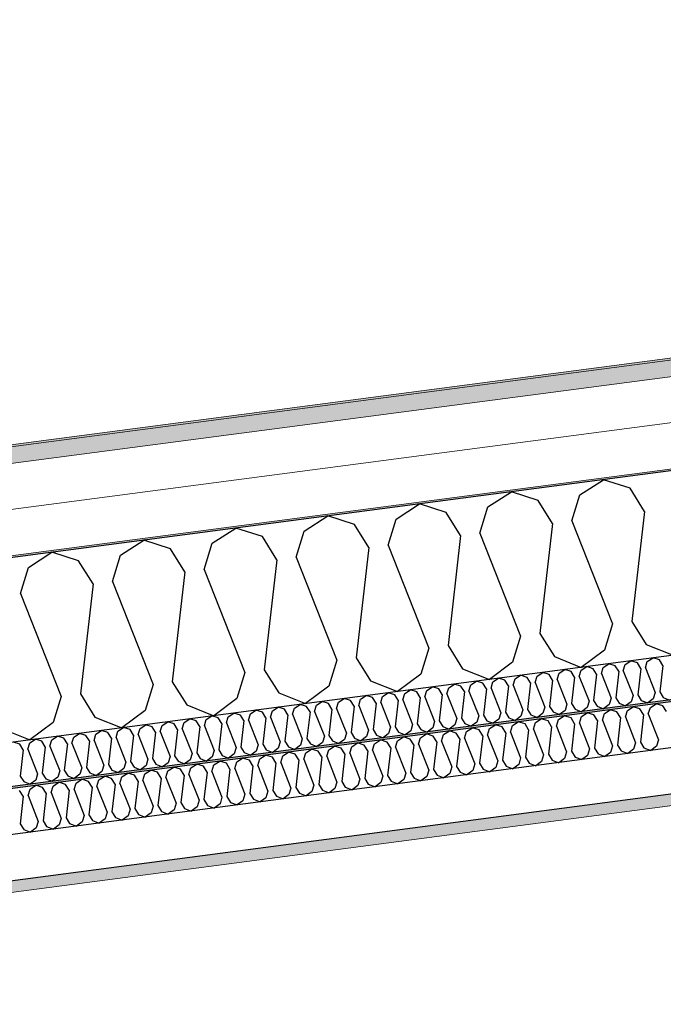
# Model space of a CAD drawing. Header units: millimetres. Extents: x -82116 to -57126, y -2070 to 13065.
# Tile 23 of 74: x -74649 to -73947, y 7403 to 8478. Entities that reach past the tile are written whole.
import ezdxf

# ---------------------------------------------------------------- set-up
doc = ezdxf.new("R2010")
doc.units = ezdxf.units.MM
doc.header["$LTSCALE"] = 0.5
doc.header["$MEASUREMENT"] = 0
doc.linetypes.add('PLINE', pattern=[0])
doc.layers.add('236- Innvendig kledning og overflate(Nye konstruksjoner)', color=7, linetype='Continuous', lineweight=0)
doc.layers.add('262- Taktekking(Nye konstruksjoner)', color=7, linetype='Continuous', lineweight=0)
for name, color, linetype in [('256- Faste himlinger og overflatebehandling (Skravur)(Nye konstruksjoner)', 7, 'Continuous'), ('256- Faste himlinger og overflatebehandling(Nye konstruksjoner)', 7, 'Continuous'), ('261- Primærkonstruksjon (tak)', 7, 'Continuous'), ('261- Primærkonstruksjon (tak) (Skravur)', 7, 'Continuous'), ('262- Taktekking (Skravur)(Nye konstruksjoner)', 7, 'Continuous')]:
    doc.layers.add(name, color=color, linetype=linetype)

# ---------------------------------------------------------------- blocks, each defined once
blk = doc.blocks.new('*X4')
at = {"layer": '261- Primærkonstruksjon (tak) (Skravur)', "linetype": 'PLINE'}
for p, q in [((-74037.9, 7959.4), (-74012.2, 7976)), ((-73983.1, 7966.6), (-74012.2, 7976)), ((-73967.4, 7941.4), (-73983.1, 7966.6)), ((-74138.2, 7946.2), (-74112.5, 7962.8)), ((-74083.4, 7953.4), (-74112.5, 7962.8)), ((-74046.6, 7931), (-74037.9, 7959.4)), ((-74238.5, 7933), (-74212.8, 7949.6)), ((-74183.7, 7940.2), (-74212.8, 7949.6)), ((-74146.9, 7917.7), (-74138.2, 7946.2)), ((-74067.7, 7928.2), (-74083.4, 7953.4)), ((-74338.8, 7919.8), (-74313.1, 7936.4)), ((-74284, 7927), (-74313.1, 7936.4)), ((-74168, 7915), (-74183.7, 7940.2)), ((-73967.4, 7941.4), (-73981.1, 7821.2)), ((-74439.1, 7906.6), (-74413.4, 7923.2)), ((-74384.3, 7913.8), (-74413.4, 7923.2)), ((-74268.3, 7901.8), (-74284, 7927)), ((-74247.2, 7904.5), (-74238.5, 7933)), ((-74067.7, 7928.2), (-74081.4, 7808)), ((-74046.6, 7931), (-74002.2, 7818.5)), ((-74368.6, 7888.6), (-74384.3, 7913.8)), ((-74347.5, 7891.3), (-74338.8, 7919.8)), ((-74168, 7915), (-74181.7, 7794.8)), ((-74146.9, 7917.7), (-74102.5, 7805.3)), ((-74539.4, 7893.4), (-74513.8, 7910)), ((-74484.7, 7900.6), (-74513.8, 7910)), ((-74447.8, 7878.1), (-74439.1, 7906.6)), ((-74268.3, 7901.8), (-74282, 7781.6)), ((-74247.2, 7904.5), (-74202.8, 7792.1)), ((-74639.7, 7880.2), (-74614.1, 7896.8)), ((-74585, 7887.4), (-74614.1, 7896.8)), ((-74548.1, 7864.9), (-74539.4, 7893.4)), ((-74468.9, 7875.4), (-74484.7, 7900.6)), ((-74347.5, 7891.3), (-74303.1, 7778.8)), ((-74648.4, 7851.7), (-74639.7, 7880.2)), ((-74569.2, 7862.1), (-74585, 7887.4)), ((-74368.6, 7888.6), (-74382.4, 7768.4)), ((-74468.9, 7875.4), (-74482.7, 7755.2)), ((-74447.8, 7878.1), (-74403.4, 7765.6)), ((-74569.2, 7862.1), (-74583, 7742)), ((-74548.1, 7864.9), (-74503.7, 7752.4)), ((-74648.4, 7851.7), (-74604, 7739.2)), ((-74002.2, 7818.5), (-74010.9, 7790)), ((-73981.1, 7821.2), (-73965.4, 7796)), ((-74102.5, 7805.3), (-74111.2, 7776.8)), ((-74081.4, 7808), (-74065.7, 7782.8)), ((-74181.7, 7794.8), (-74166, 7769.6)), ((-73965.4, 7796), (-73936, 7784.3)), ((-74202.8, 7792.1), (-74211.5, 7763.6)), ((-74010.9, 7790), (-74036.3, 7771.1)), ((-74303.1, 7778.8), (-74311.8, 7750.4)), ((-74282, 7781.6), (-74266.3, 7756.4)), ((-74111.2, 7776.8), (-74136.6, 7757.9)), ((-74065.7, 7782.8), (-74036.3, 7771.1)), ((-74403.4, 7765.6), (-74412.1, 7737.2)), ((-74382.4, 7768.4), (-74366.6, 7743.2)), ((-74211.5, 7763.6), (-74236.9, 7744.7)), ((-74166, 7769.6), (-74136.6, 7757.9)), ((-74503.7, 7752.4), (-74512.4, 7724)), ((-74482.7, 7755.2), (-74466.9, 7730)), ((-74266.3, 7756.4), (-74236.9, 7744.7)), ((-74583, 7742), (-74567.2, 7716.8)), ((-74366.6, 7743.2), (-74337.2, 7731.5)), ((-74311.8, 7750.4), (-74337.2, 7731.5)), ((-74604, 7739.2), (-74612.7, 7710.8)), ((-74466.9, 7730), (-74437.5, 7718.3)), ((-74412.1, 7737.2), (-74437.5, 7718.3)), ((-74512.4, 7724), (-74537.8, 7705.1)), ((-74612.7, 7710.8), (-74638.1, 7691.9)), ((-74567.2, 7716.8), (-74537.8, 7705.1)), ((-74667.5, 7703.5), (-74638.1, 7691.9))]:
    blk.add_line(p, q, dxfattribs=at)
blk = doc.blocks.new('*X10')
at = {"layer": '256- Faste himlinger og overflatebehandling (Skravur)(Nye konstruksjoner)', "linetype": 'PLINE'}
for p, q in [((-74012.3, 7771.1), (-74006.2, 7775.1)), ((-73999.2, 7772.8), (-74006.2, 7775.1)), ((-73995.4, 7766.8), (-73999.2, 7772.8)), ((-73990.4, 7767.4), (-73988.3, 7774.3)), ((-73988.3, 7774.3), (-73982.1, 7778.2)), ((-73975.1, 7776), (-73982.1, 7778.2)), ((-73971.3, 7769.9), (-73975.1, 7776)), ((-73966.3, 7770.6), (-73964.2, 7777.4)), ((-73964.2, 7777.4), (-73958, 7781.4)), ((-73951, 7779.2), (-73958, 7781.4)), ((-73947.3, 7773.1), (-73951, 7779.2)), ((-73947.3, 7773.1), (-73950.6, 7744.3)), ((-74108.6, 7758.4), (-74102.5, 7762.4)), ((-74095.5, 7760.1), (-74102.5, 7762.4)), ((-74084.6, 7761.6), (-74078.4, 7765.6)), ((-74071.4, 7763.3), (-74078.4, 7765.6)), ((-74067.6, 7757.2), (-74071.4, 7763.3)), ((-74062.6, 7757.9), (-74060.5, 7764.7)), ((-74060.5, 7764.7), (-74054.3, 7768.7)), ((-74047.3, 7766.5), (-74054.3, 7768.7)), ((-74043.6, 7760.4), (-74047.3, 7766.5)), ((-74038.5, 7761.1), (-74036.4, 7767.9)), ((-74036.4, 7767.9), (-74030.2, 7771.9)), ((-74023.3, 7769.6), (-74030.2, 7771.9)), ((-74019.5, 7763.6), (-74023.3, 7769.6)), ((-74019.5, 7763.6), (-74022.8, 7734.8)), ((-74014.4, 7764.3), (-74012.3, 7771.1)), ((-74014.4, 7764.3), (-74003.8, 7737.3)), ((-73995.4, 7766.8), (-73998.7, 7737.9)), ((-73990.4, 7767.4), (-73979.7, 7740.4)), ((-73971.3, 7769.9), (-73974.6, 7741.1)), ((-73966.3, 7770.6), (-73955.6, 7743.6)), ((-74180.9, 7748.9), (-74174.7, 7752.9)), ((-74167.7, 7750.6), (-74174.7, 7752.9)), ((-74158.9, 7745.2), (-74156.8, 7752.1)), ((-74156.8, 7752.1), (-74150.6, 7756)), ((-74143.6, 7753.8), (-74150.6, 7756)), ((-74139.8, 7747.7), (-74143.6, 7753.8)), ((-74134.8, 7748.4), (-74132.7, 7755.2)), ((-74132.7, 7755.2), (-74126.5, 7759.2)), ((-74119.6, 7757), (-74126.5, 7759.2)), ((-74115.8, 7750.9), (-74119.6, 7757)), ((-74110.7, 7751.6), (-74108.6, 7758.4)), ((-74110.7, 7751.6), (-74100.1, 7724.6)), ((-74091.7, 7754.1), (-74095.5, 7760.1)), ((-74091.7, 7754.1), (-74095, 7725.2)), ((-74086.6, 7754.7), (-74084.6, 7761.6)), ((-74086.6, 7754.7), (-74076, 7727.7)), ((-74067.6, 7757.2), (-74070.9, 7728.4)), ((-74062.6, 7757.9), (-74051.9, 7730.9)), ((-74043.6, 7760.4), (-74046.9, 7731.6)), ((-74038.5, 7761.1), (-74027.8, 7734.1)), ((-74253.1, 7739.4), (-74246.9, 7743.4)), ((-74239.9, 7741.1), (-74246.9, 7743.4)), ((-74236.1, 7735.1), (-74239.9, 7741.1)), ((-74231.1, 7735.7), (-74229, 7742.6)), ((-74229, 7742.6), (-74222.8, 7746.5)), ((-74215.9, 7744.3), (-74222.8, 7746.5)), ((-74212.1, 7738.2), (-74215.9, 7744.3)), ((-74207, 7738.9), (-74204.9, 7745.7)), ((-74204.9, 7745.7), (-74198.8, 7749.7)), ((-74191.8, 7747.5), (-74198.8, 7749.7)), ((-74188, 7741.4), (-74191.8, 7747.5)), ((-74188, 7741.4), (-74191.3, 7712.6)), ((-74182.9, 7742.1), (-74180.9, 7748.9)), ((-74182.9, 7742.1), (-74172.3, 7715.1)), ((-74163.9, 7744.6), (-74167.7, 7750.6)), ((-74163.9, 7744.6), (-74167.2, 7715.7)), ((-74158.9, 7745.2), (-74148.2, 7718.2)), ((-74139.8, 7747.7), (-74143.2, 7718.9)), ((-74134.8, 7748.4), (-74124.1, 7721.4)), ((-74115.8, 7750.9), (-74119.1, 7722.1)), ((-73979.7, 7740.4), (-73981.8, 7733.6)), ((-73974.6, 7741.1), (-73970.9, 7735)), ((-73955.6, 7743.6), (-73957.7, 7736.8)), ((-73950.6, 7744.3), (-73946.8, 7738.2)), ((-74349.4, 7726.7), (-74343.2, 7730.7)), ((-74336.2, 7728.4), (-74343.2, 7730.7)), ((-74327.4, 7723), (-74325.3, 7729.9)), ((-74325.3, 7729.9), (-74319.1, 7733.9)), ((-74312.1, 7731.6), (-74319.1, 7733.9)), ((-74308.4, 7725.6), (-74312.1, 7731.6)), ((-74303.3, 7726.2), (-74301.2, 7733.1)), ((-74301.2, 7733.1), (-74295.1, 7737)), ((-74288.1, 7734.8), (-74295.1, 7737)), ((-74284.3, 7728.7), (-74288.1, 7734.8)), ((-74279.2, 7729.4), (-74277.1, 7736.2)), ((-74277.1, 7736.2), (-74271, 7740.2)), ((-74264, 7738), (-74271, 7740.2)), ((-74260.2, 7731.9), (-74264, 7738)), ((-74260.2, 7731.9), (-74263.5, 7703.1)), ((-74255.2, 7732.6), (-74253.1, 7739.4)), ((-74255.2, 7732.6), (-74244.5, 7705.6)), ((-74236.1, 7735.1), (-74239.4, 7706.2)), ((-74231.1, 7735.7), (-74220.4, 7708.7)), ((-74212.1, 7738.2), (-74215.4, 7709.4)), ((-74207, 7738.9), (-74196.4, 7711.9)), ((-74051.9, 7730.9), (-74054, 7724.1)), ((-74046.9, 7731.6), (-74043.1, 7725.5)), ((-74027.8, 7734.1), (-74029.9, 7727.3)), ((-74022.8, 7734.8), (-74019, 7728.7)), ((-74005.9, 7730.4), (-74011.9, 7725.9)), ((-74003.8, 7737.3), (-74005.9, 7730.4)), ((-73998.7, 7737.9), (-73994.9, 7731.9)), ((-73994.9, 7731.9), (-73987.9, 7729.1)), ((-73981.8, 7733.6), (-73987.9, 7729.1)), ((-73970.9, 7735), (-73963.8, 7732.2)), ((-73957.7, 7736.8), (-73963.8, 7732.2)), ((-73946.8, 7738.2), (-73939.7, 7735.4)), ((-74421.6, 7717.2), (-74415.4, 7721.2)), ((-74408.4, 7718.9), (-74415.4, 7721.2)), ((-74404.7, 7712.9), (-74408.4, 7718.9)), ((-74399.6, 7713.5), (-74397.5, 7720.4)), ((-74397.5, 7720.4), (-74391.4, 7724.4)), ((-74384.4, 7722.1), (-74391.4, 7724.4)), ((-74380.6, 7716), (-74384.4, 7722.1)), ((-74375.5, 7716.7), (-74373.4, 7723.5)), ((-74373.4, 7723.5), (-74367.3, 7727.5)), ((-74360.3, 7725.3), (-74367.3, 7727.5)), ((-74356.5, 7719.2), (-74360.3, 7725.3)), ((-74356.5, 7719.2), (-74359.8, 7690.4)), ((-74351.5, 7719.9), (-74349.4, 7726.7)), ((-74351.5, 7719.9), (-74340.8, 7692.9)), ((-74332.4, 7722.4), (-74336.2, 7728.4)), ((-74332.4, 7722.4), (-74335.7, 7693.5)), ((-74327.4, 7723), (-74316.7, 7696.1)), ((-74308.4, 7725.6), (-74311.7, 7696.7)), ((-74303.3, 7726.2), (-74292.7, 7699.2)), ((-74284.3, 7728.7), (-74287.6, 7699.9)), ((-74279.2, 7729.4), (-74268.6, 7702.4)), ((-74143.2, 7718.9), (-74139.4, 7712.8)), ((-74124.1, 7721.4), (-74126.2, 7714.6)), ((-74119.1, 7722.1), (-74115.3, 7716)), ((-74100.1, 7724.6), (-74102.1, 7717.7)), ((-74095, 7725.2), (-74091.2, 7719.2)), ((-74091.2, 7719.2), (-74084.2, 7716.4)), ((-74078.1, 7720.9), (-74084.2, 7716.4)), ((-74076, 7727.7), (-74078.1, 7720.9)), ((-74070.9, 7728.4), (-74067.1, 7722.4)), ((-74067.1, 7722.4), (-74060.1, 7719.5)), ((-74054, 7724.1), (-74060.1, 7719.5)), ((-74043.1, 7725.5), (-74036, 7722.7)), ((-74029.9, 7727.3), (-74036, 7722.7)), ((-74019, 7728.7), (-74011.9, 7725.9)), ((-74517.9, 7704.5), (-74511.7, 7708.5)), ((-74504.7, 7706.3), (-74511.7, 7708.5)), ((-74493.8, 7707.7), (-74487.6, 7711.7)), ((-74480.7, 7709.4), (-74487.6, 7711.7)), ((-74476.9, 7703.4), (-74480.7, 7709.4)), ((-74471.8, 7704), (-74469.7, 7710.9)), ((-74469.7, 7710.9), (-74463.6, 7714.8)), ((-74456.6, 7712.6), (-74463.6, 7714.8)), ((-74452.8, 7706.5), (-74456.6, 7712.6)), ((-74447.7, 7707.2), (-74445.7, 7714)), ((-74445.7, 7714), (-74439.5, 7718)), ((-74432.5, 7715.8), (-74439.5, 7718)), ((-74428.7, 7709.7), (-74432.5, 7715.8)), ((-74428.7, 7709.7), (-74432, 7680.9)), ((-74423.7, 7710.4), (-74421.6, 7717.2)), ((-74423.7, 7710.4), (-74413, 7683.4)), ((-74404.7, 7712.9), (-74408, 7684)), ((-74399.6, 7713.5), (-74388.9, 7686.5)), ((-74380.6, 7716), (-74383.9, 7687.2)), ((-74375.5, 7716.7), (-74364.9, 7689.7)), ((-74220.4, 7708.7), (-74222.5, 7701.9)), ((-74215.4, 7709.4), (-74211.6, 7703.3)), ((-74196.4, 7711.9), (-74198.4, 7705.1)), ((-74191.3, 7712.6), (-74187.5, 7706.5)), ((-74174.4, 7708.2), (-74180.5, 7703.7)), ((-74172.3, 7715.1), (-74174.4, 7708.2)), ((-74167.2, 7715.7), (-74163.4, 7709.7)), ((-74163.4, 7709.7), (-74156.4, 7706.9)), ((-74150.3, 7711.4), (-74156.4, 7706.9)), ((-74148.2, 7718.2), (-74150.3, 7711.4)), ((-74139.4, 7712.8), (-74132.3, 7710)), ((-74126.2, 7714.6), (-74132.3, 7710)), ((-74115.3, 7716), (-74108.2, 7713.2)), ((-74102.1, 7717.7), (-74108.2, 7713.2)), ((-74590.1, 7695), (-74583.9, 7699)), ((-74577, 7696.8), (-74583.9, 7699)), ((-74568.1, 7691.4), (-74566, 7698.2)), ((-74566, 7698.2), (-74559.9, 7702.2)), ((-74552.9, 7699.9), (-74559.9, 7702.2)), ((-74549.1, 7693.9), (-74552.9, 7699.9)), ((-74544, 7694.5), (-74542, 7701.4)), ((-74542, 7701.4), (-74535.8, 7705.3)), ((-74528.8, 7703.1), (-74535.8, 7705.3)), ((-74525, 7697), (-74528.8, 7703.1)), ((-74520, 7697.7), (-74517.9, 7704.5)), ((-74520, 7697.7), (-74509.3, 7670.7)), ((-74501, 7700.2), (-74504.7, 7706.3)), ((-74501, 7700.2), (-74504.3, 7671.4)), ((-74495.9, 7700.9), (-74493.8, 7707.7)), ((-74495.9, 7700.9), (-74485.2, 7673.9)), ((-74476.9, 7703.4), (-74480.2, 7674.5)), ((-74471.8, 7704), (-74461.2, 7677)), ((-74452.8, 7706.5), (-74456.1, 7677.7)), ((-74447.7, 7707.2), (-74437.1, 7680.2)), ((-74292.7, 7699.2), (-74294.7, 7692.4)), ((-74287.6, 7699.9), (-74283.8, 7693.8)), ((-74268.6, 7702.4), (-74270.7, 7695.6)), ((-74263.5, 7703.1), (-74259.7, 7697)), ((-74246.6, 7698.7), (-74252.7, 7694.2)), ((-74244.5, 7705.6), (-74246.6, 7698.7)), ((-74239.4, 7706.2), (-74235.7, 7700.2)), ((-74235.7, 7700.2), (-74228.6, 7697.4)), ((-74222.5, 7701.9), (-74228.6, 7697.4)), ((-74211.6, 7703.3), (-74204.5, 7700.5)), ((-74198.4, 7705.1), (-74204.5, 7700.5)), ((-74187.5, 7706.5), (-74180.5, 7703.7)), ((-74649.2, 7687.2), (-74656.2, 7689.5)), ((-74645.4, 7681.2), (-74649.2, 7687.2)), ((-74640.3, 7681.8), (-74638.3, 7688.7)), ((-74638.3, 7688.7), (-74632.1, 7692.7)), ((-74625.1, 7690.4), (-74632.1, 7692.7)), ((-74621.3, 7684.4), (-74625.1, 7690.4)), ((-74616.3, 7685), (-74614.2, 7691.9)), ((-74614.2, 7691.9), (-74608, 7695.8)), ((-74601, 7693.6), (-74608, 7695.8)), ((-74597.2, 7687.5), (-74601, 7693.6)), ((-74597.2, 7687.5), (-74600.6, 7658.7)), ((-74592.2, 7688.2), (-74590.1, 7695)), ((-74592.2, 7688.2), (-74581.5, 7661.2)), ((-74573.2, 7690.7), (-74577, 7696.8)), ((-74573.2, 7690.7), (-74576.5, 7661.9)), ((-74568.1, 7691.4), (-74557.5, 7664.4)), ((-74549.1, 7693.9), (-74552.4, 7665)), ((-74544, 7694.5), (-74533.4, 7667.5)), ((-74525, 7697), (-74528.3, 7668.2)), ((-74383.9, 7687.2), (-74380.1, 7681.2)), ((-74364.9, 7689.7), (-74367, 7682.9)), ((-74359.8, 7690.4), (-74356, 7684.3)), ((-74340.8, 7692.9), (-74342.9, 7686.1)), ((-74335.7, 7693.5), (-74332, 7687.5)), ((-74332, 7687.5), (-74324.9, 7684.7)), ((-74318.8, 7689.2), (-74324.9, 7684.7)), ((-74316.7, 7696.1), (-74318.8, 7689.2)), ((-74311.7, 7696.7), (-74307.9, 7690.7)), ((-74307.9, 7690.7), (-74300.8, 7687.9)), ((-74294.7, 7692.4), (-74300.8, 7687.9)), ((-74283.8, 7693.8), (-74276.8, 7691)), ((-74270.7, 7695.6), (-74276.8, 7691)), ((-74259.7, 7697), (-74252.7, 7694.2)), ((-74645.4, 7681.2), (-74648.7, 7652.3)), ((-74640.3, 7681.8), (-74629.7, 7654.9)), ((-74621.3, 7684.4), (-74624.6, 7655.5)), ((-74616.3, 7685), (-74605.6, 7658)), ((-74461.2, 7677), (-74463.3, 7670.2)), ((-74456.1, 7677.7), (-74452.3, 7671.6)), ((-74437.1, 7680.2), (-74439.2, 7673.4)), ((-74432, 7680.9), (-74428.3, 7674.8)), ((-74415.1, 7676.5), (-74421.2, 7672)), ((-74413, 7683.4), (-74415.1, 7676.5)), ((-74408, 7684), (-74404.2, 7678)), ((-74404.2, 7678), (-74397.1, 7675.2)), ((-74391, 7679.7), (-74397.1, 7675.2)), ((-74388.9, 7686.5), (-74391, 7679.7)), ((-74380.1, 7681.2), (-74373, 7678.3)), ((-74367, 7682.9), (-74373, 7678.3)), ((-74356, 7684.3), (-74349, 7681.5)), ((-74342.9, 7686.1), (-74349, 7681.5)), ((-74533.4, 7667.5), (-74535.5, 7660.7)), ((-74528.3, 7668.2), (-74524.5, 7662.1)), ((-74509.3, 7670.7), (-74511.4, 7663.9)), ((-74504.3, 7671.4), (-74500.5, 7665.3)), ((-74500.5, 7665.3), (-74493.4, 7662.5)), ((-74487.3, 7667), (-74493.4, 7662.5)), ((-74485.2, 7673.9), (-74487.3, 7667)), ((-74480.2, 7674.5), (-74476.4, 7668.5)), ((-74476.4, 7668.5), (-74469.3, 7665.7)), ((-74463.3, 7670.2), (-74469.3, 7665.7)), ((-74452.3, 7671.6), (-74445.3, 7668.8)), ((-74439.2, 7673.4), (-74445.3, 7668.8)), ((-74428.3, 7674.8), (-74421.2, 7672)), ((-74629.7, 7654.9), (-74631.8, 7648)), ((-74624.6, 7655.5), (-74620.8, 7649.5)), ((-74605.6, 7658), (-74607.7, 7651.2)), ((-74600.6, 7658.7), (-74596.8, 7652.6)), ((-74583.6, 7654.4), (-74589.7, 7649.8)), ((-74581.5, 7661.2), (-74583.6, 7654.4)), ((-74576.5, 7661.9), (-74572.7, 7655.8)), ((-74572.7, 7655.8), (-74565.6, 7653)), ((-74559.5, 7657.5), (-74565.6, 7653)), ((-74557.5, 7664.4), (-74559.5, 7657.5)), ((-74552.4, 7665), (-74548.6, 7659)), ((-74548.6, 7659), (-74541.6, 7656.2)), ((-74535.5, 7660.7), (-74541.6, 7656.2)), ((-74524.5, 7662.1), (-74517.5, 7659.3)), ((-74511.4, 7663.9), (-74517.5, 7659.3)), ((-74648.7, 7652.3), (-74644.9, 7646.3)), ((-74644.9, 7646.3), (-74637.9, 7643.5)), ((-74631.8, 7648), (-74637.9, 7643.5)), ((-74620.8, 7649.5), (-74613.8, 7646.7)), ((-74607.7, 7651.2), (-74613.8, 7646.7)), ((-74596.8, 7652.6), (-74589.7, 7649.8))]:
    blk.add_line(p, q, dxfattribs=at)
blk = doc.blocks.new('*X11')
at = {"layer": '256- Faste himlinger og overflatebehandling (Skravur)(Nye konstruksjoner)', "linetype": 'PLINE'}
for p, q in [((-73960.9, 7727.3), (-73954.5, 7731.4)), ((-73947.2, 7729.1), (-73954.5, 7731.4)), ((-74036.2, 7717.4), (-74029.7, 7721.5)), ((-74022.5, 7719.2), (-74029.7, 7721.5)), ((-74018.5, 7712.9), (-74022.5, 7719.2)), ((-74013.3, 7713.6), (-74011.1, 7720.7)), ((-74011.1, 7720.7), (-74004.7, 7724.8)), ((-73997.4, 7722.5), (-74004.7, 7724.8)), ((-73993.4, 7716.2), (-73997.4, 7722.5)), ((-73988.2, 7716.9), (-73986, 7724)), ((-73986, 7724), (-73979.6, 7728.1)), ((-73972.3, 7725.8), (-73979.6, 7728.1)), ((-73968.4, 7719.5), (-73972.3, 7725.8)), ((-73968.4, 7719.5), (-73971.8, 7689.4)), ((-73963.1, 7720.2), (-73960.9, 7727.3)), ((-73963.1, 7720.2), (-73952, 7692)), ((-73943.3, 7722.8), (-73947.2, 7729.1)), ((-74136.5, 7704.2), (-74130, 7708.3)), ((-74122.8, 7706), (-74130, 7708.3)), ((-74111.4, 7707.5), (-74105, 7711.6)), ((-74097.7, 7709.3), (-74105, 7711.6)), ((-74093.8, 7703), (-74097.7, 7709.3)), ((-74088.5, 7703.7), (-74086.3, 7710.8)), ((-74086.3, 7710.8), (-74079.9, 7714.9)), ((-74072.6, 7712.6), (-74079.9, 7714.9)), ((-74068.7, 7706.3), (-74072.6, 7712.6)), ((-74063.4, 7707), (-74061.2, 7714.1)), ((-74061.2, 7714.1), (-74054.8, 7718.2)), ((-74047.5, 7715.9), (-74054.8, 7718.2)), ((-74043.6, 7709.6), (-74047.5, 7715.9)), ((-74043.6, 7709.6), (-74047, 7679.5)), ((-74038.3, 7710.3), (-74036.2, 7717.4)), ((-74038.3, 7710.3), (-74027.2, 7682.1)), ((-74018.5, 7712.9), (-74022, 7682.8)), ((-74013.3, 7713.6), (-74002.2, 7685.4)), ((-73993.4, 7716.2), (-73996.9, 7686.1)), ((-73988.2, 7716.9), (-73977.1, 7688.7)), ((-74211.7, 7694.3), (-74205.3, 7698.4)), ((-74198, 7696.1), (-74205.3, 7698.4)), ((-74188.8, 7690.5), (-74186.6, 7697.6)), ((-74186.6, 7697.6), (-74180.2, 7701.7)), ((-74172.9, 7699.4), (-74180.2, 7701.7)), ((-74169, 7693.1), (-74172.9, 7699.4)), ((-74163.7, 7693.8), (-74161.5, 7700.9)), ((-74161.5, 7700.9), (-74155.1, 7705)), ((-74147.8, 7702.7), (-74155.1, 7705)), ((-74143.9, 7696.4), (-74147.8, 7702.7)), ((-74138.6, 7697.1), (-74136.5, 7704.2)), ((-74118.8, 7699.7), (-74122.8, 7706)), ((-74118.8, 7699.7), (-74122.3, 7669.6)), ((-74113.6, 7700.4), (-74111.4, 7707.5)), ((-74113.6, 7700.4), (-74102.5, 7672.2)), ((-74093.8, 7703), (-74097.2, 7672.9)), ((-74088.5, 7703.7), (-74077.4, 7675.5)), ((-74068.7, 7706.3), (-74072.1, 7676.2)), ((-74063.4, 7707), (-74052.3, 7678.8)), ((-74286.9, 7684.4), (-74280.5, 7688.5)), ((-74273.2, 7686.2), (-74280.5, 7688.5)), ((-74264, 7680.6), (-74261.9, 7687.7)), ((-74261.9, 7687.7), (-74255.4, 7691.8)), ((-74248.2, 7689.5), (-74255.4, 7691.8)), ((-74244.2, 7683.2), (-74248.2, 7689.5)), ((-74238.9, 7683.9), (-74236.8, 7691)), ((-74236.8, 7691), (-74230.4, 7695.1)), ((-74223.1, 7692.8), (-74230.4, 7695.1)), ((-74219.1, 7686.5), (-74223.1, 7692.8)), ((-74213.9, 7687.2), (-74211.7, 7694.3)), ((-74213.9, 7687.2), (-74202.8, 7659)), ((-74194.1, 7689.8), (-74198, 7696.1)), ((-74194.1, 7689.8), (-74197.5, 7659.7)), ((-74188.8, 7690.5), (-74177.7, 7662.3)), ((-74169, 7693.1), (-74172.4, 7663)), ((-74163.7, 7693.8), (-74152.6, 7665.6)), ((-74143.9, 7696.4), (-74147.3, 7666.3)), ((-74138.6, 7697.1), (-74127.5, 7668.9)), ((-73977.1, 7688.7), (-73979.3, 7681.6)), ((-73971.8, 7689.4), (-73967.9, 7683.1)), ((-73952, 7692), (-73954.2, 7684.9)), ((-74362.2, 7674.5), (-74355.7, 7678.6)), ((-74348.5, 7676.3), (-74355.7, 7678.6)), ((-74344.5, 7670), (-74348.5, 7676.3)), ((-74339.3, 7670.7), (-74337.1, 7677.8)), ((-74337.1, 7677.8), (-74330.7, 7681.9)), ((-74323.4, 7679.6), (-74330.7, 7681.9)), ((-74319.4, 7673.3), (-74323.4, 7679.6)), ((-74314.2, 7674), (-74312, 7681.1)), ((-74312, 7681.1), (-74305.6, 7685.2)), ((-74298.3, 7682.9), (-74305.6, 7685.2)), ((-74294.4, 7676.6), (-74298.3, 7682.9)), ((-74294.4, 7676.6), (-74297.8, 7646.5)), ((-74289.1, 7677.3), (-74286.9, 7684.4)), ((-74289.1, 7677.3), (-74278, 7649.1)), ((-74269.3, 7679.9), (-74273.2, 7686.2)), ((-74269.3, 7679.9), (-74272.7, 7649.8)), ((-74264, 7680.6), (-74252.9, 7652.4)), ((-74244.2, 7683.2), (-74247.7, 7653.1)), ((-74238.9, 7683.9), (-74227.8, 7655.7)), ((-74219.1, 7686.5), (-74222.6, 7656.4)), ((-74072.1, 7676.2), (-74068.2, 7669.9)), ((-74052.3, 7678.8), (-74054.5, 7671.7)), ((-74047, 7679.5), (-74043.1, 7673.2)), ((-74027.2, 7682.1), (-74029.4, 7675)), ((-74022, 7682.8), (-74018, 7676.5)), ((-74018, 7676.5), (-74010.7, 7673.6)), ((-74004.3, 7678.3), (-74010.7, 7673.6)), ((-74002.2, 7685.4), (-74004.3, 7678.3)), ((-73996.9, 7686.1), (-73992.9, 7679.8)), ((-73992.9, 7679.8), (-73985.6, 7676.9)), ((-73979.3, 7681.6), (-73985.6, 7676.9)), ((-73967.9, 7683.1), (-73960.5, 7680.2)), ((-73954.2, 7684.9), (-73960.5, 7680.2)), ((-74462.5, 7661.3), (-74456, 7665.4)), ((-74448.8, 7663.1), (-74456, 7665.4)), ((-74437.4, 7664.6), (-74431, 7668.7)), ((-74423.7, 7666.4), (-74431, 7668.7)), ((-74419.8, 7660.1), (-74423.7, 7666.4)), ((-74414.5, 7660.7), (-74412.3, 7667.9)), ((-74412.3, 7667.9), (-74405.9, 7672)), ((-74398.6, 7669.7), (-74405.9, 7672)), ((-74394.7, 7663.4), (-74398.6, 7669.7)), ((-74389.4, 7664), (-74387.2, 7671.2)), ((-74387.2, 7671.2), (-74380.8, 7675.3)), ((-74373.5, 7673), (-74380.8, 7675.3)), ((-74369.6, 7666.7), (-74373.5, 7673)), ((-74369.6, 7666.7), (-74373, 7636.6)), ((-74364.3, 7667.3), (-74362.2, 7674.5)), ((-74364.3, 7667.3), (-74353.2, 7639.2)), ((-74344.5, 7670), (-74348, 7639.9)), ((-74339.3, 7670.7), (-74328.2, 7642.5)), ((-74319.4, 7673.3), (-74322.9, 7643.2)), ((-74314.2, 7674), (-74303.1, 7645.8)), ((-74152.6, 7665.6), (-74154.8, 7658.5)), ((-74147.3, 7666.3), (-74143.4, 7660)), ((-74127.5, 7668.9), (-74129.7, 7661.8)), ((-74122.3, 7669.6), (-74118.3, 7663.3)), ((-74104.6, 7665.1), (-74111, 7660.4)), ((-74102.5, 7672.2), (-74104.6, 7665.1)), ((-74097.2, 7672.9), (-74093.3, 7666.6)), ((-74093.3, 7666.6), (-74085.9, 7663.7)), ((-74079.6, 7668.4), (-74085.9, 7663.7)), ((-74077.4, 7675.5), (-74079.6, 7668.4)), ((-74068.2, 7669.9), (-74060.8, 7667)), ((-74054.5, 7671.7), (-74060.8, 7667)), ((-74043.1, 7673.2), (-74035.8, 7670.3)), ((-74029.4, 7675), (-74035.8, 7670.3)), ((-74537.7, 7651.4), (-74531.3, 7655.5)), ((-74524, 7653.2), (-74531.3, 7655.5)), ((-74514.8, 7647.5), (-74512.6, 7654.7)), ((-74512.6, 7654.7), (-74506.2, 7658.8)), ((-74498.9, 7656.5), (-74506.2, 7658.8)), ((-74495, 7650.1), (-74498.9, 7656.5)), ((-74489.7, 7650.8), (-74487.5, 7658)), ((-74487.5, 7658), (-74481.1, 7662.1)), ((-74473.8, 7659.8), (-74481.1, 7662.1)), ((-74469.9, 7653.4), (-74473.8, 7659.8)), ((-74464.6, 7654.1), (-74462.5, 7661.3)), ((-74444.8, 7656.8), (-74448.8, 7663.1)), ((-74444.8, 7656.8), (-74448.3, 7626.7)), ((-74439.6, 7657.4), (-74437.4, 7664.6)), ((-74439.6, 7657.4), (-74428.5, 7629.3)), ((-74419.8, 7660.1), (-74423.2, 7630)), ((-74414.5, 7660.7), (-74403.4, 7632.6)), ((-74394.7, 7663.4), (-74398.1, 7633.3)), ((-74389.4, 7664), (-74378.3, 7635.9)), ((-74227.8, 7655.7), (-74230, 7648.6)), ((-74222.6, 7656.4), (-74218.6, 7650.1)), ((-74202.8, 7659), (-74204.9, 7651.9)), ((-74197.5, 7659.7), (-74193.6, 7653.4)), ((-74179.9, 7655.2), (-74186.2, 7650.5)), ((-74177.7, 7662.3), (-74179.9, 7655.2)), ((-74172.4, 7663), (-74168.5, 7656.7)), ((-74168.5, 7656.7), (-74161.1, 7653.8)), ((-74154.8, 7658.5), (-74161.1, 7653.8)), ((-74143.4, 7660), (-74136.1, 7657.1)), ((-74129.7, 7661.8), (-74136.1, 7657.1)), ((-74118.3, 7663.3), (-74111, 7660.4)), ((-74612.9, 7641.5), (-74606.5, 7645.6)), ((-74599.2, 7643.3), (-74606.5, 7645.6)), ((-74590, 7637.6), (-74587.8, 7644.8)), ((-74587.8, 7644.8), (-74581.4, 7648.9)), ((-74574.2, 7646.6), (-74581.4, 7648.9)), ((-74570.2, 7640.2), (-74574.2, 7646.6)), ((-74564.9, 7640.9), (-74562.8, 7648.1)), ((-74562.8, 7648.1), (-74556.3, 7652.2)), ((-74549.1, 7649.9), (-74556.3, 7652.2)), ((-74545.1, 7643.5), (-74549.1, 7649.9)), ((-74539.9, 7644.2), (-74537.7, 7651.4)), ((-74539.9, 7644.2), (-74528.8, 7616.1)), ((-74520.1, 7646.8), (-74524, 7653.2)), ((-74520.1, 7646.8), (-74523.5, 7616.8)), ((-74514.8, 7647.5), (-74503.7, 7619.4)), ((-74495, 7650.1), (-74498.4, 7620.1)), ((-74489.7, 7650.8), (-74478.6, 7622.7)), ((-74469.9, 7653.4), (-74473.3, 7623.4)), ((-74464.6, 7654.1), (-74453.5, 7626)), ((-74303.1, 7645.8), (-74305.2, 7638.7)), ((-74297.8, 7646.5), (-74293.9, 7640.2)), ((-74278, 7649.1), (-74280.2, 7642)), ((-74272.7, 7649.8), (-74268.8, 7643.5)), ((-74255.1, 7645.3), (-74261.4, 7640.6)), ((-74252.9, 7652.4), (-74255.1, 7645.3)), ((-74247.7, 7653.1), (-74243.7, 7646.8)), ((-74243.7, 7646.8), (-74236.4, 7643.9)), ((-74230, 7648.6), (-74236.4, 7643.9)), ((-74218.6, 7650.1), (-74211.3, 7647.2)), ((-74204.9, 7651.9), (-74211.3, 7647.2)), ((-74193.6, 7653.4), (-74186.2, 7650.5)), ((-74645.4, 7630.3), (-74649.4, 7636.7)), ((-74640.2, 7631), (-74638, 7638.2)), ((-74638, 7638.2), (-74631.6, 7642.3)), ((-74624.3, 7640), (-74631.6, 7642.3)), ((-74620.4, 7633.6), (-74624.3, 7640)), ((-74620.4, 7633.6), (-74623.8, 7603.6)), ((-74615.1, 7634.3), (-74612.9, 7641.5)), ((-74615.1, 7634.3), (-74604, 7606.2)), ((-74595.3, 7636.9), (-74599.2, 7643.3)), ((-74595.3, 7636.9), (-74598.7, 7606.9)), ((-74590, 7637.6), (-74578.9, 7609.5)), ((-74570.2, 7640.2), (-74573.7, 7610.2)), ((-74564.9, 7640.9), (-74553.8, 7612.8)), ((-74545.1, 7643.5), (-74548.6, 7613.5)), ((-74398.1, 7633.3), (-74394.2, 7627)), ((-74378.3, 7635.9), (-74380.5, 7628.8)), ((-74373, 7636.6), (-74369.1, 7630.3)), ((-74353.2, 7639.2), (-74355.4, 7632.1)), ((-74348, 7639.9), (-74344, 7633.6)), ((-74344, 7633.6), (-74336.7, 7630.7)), ((-74330.3, 7635.4), (-74336.7, 7630.7)), ((-74328.2, 7642.5), (-74330.3, 7635.4)), ((-74322.9, 7643.2), (-74318.9, 7636.9)), ((-74318.9, 7636.9), (-74311.6, 7634)), ((-74305.2, 7638.7), (-74311.6, 7634)), ((-74293.9, 7640.2), (-74286.5, 7637.3)), ((-74280.2, 7642), (-74286.5, 7637.3)), ((-74268.8, 7643.5), (-74261.4, 7640.6)), ((-74645.4, 7630.3), (-74648.9, 7600.3)), ((-74640.2, 7631), (-74629.1, 7602.9)), ((-74478.6, 7622.7), (-74480.8, 7615.6)), ((-74473.3, 7623.4), (-74469.4, 7617.1)), ((-74453.5, 7626), (-74455.7, 7618.9)), ((-74448.3, 7626.7), (-74444.3, 7620.4)), ((-74430.6, 7622.2), (-74437, 7617.5)), ((-74428.5, 7629.3), (-74430.6, 7622.2)), ((-74423.2, 7630), (-74419.3, 7623.7)), ((-74419.3, 7623.7), (-74411.9, 7620.8)), ((-74405.6, 7625.5), (-74411.9, 7620.8)), ((-74403.4, 7632.6), (-74405.6, 7625.5)), ((-74394.2, 7627), (-74386.8, 7624.1)), ((-74380.5, 7628.8), (-74386.8, 7624.1)), ((-74369.1, 7630.3), (-74361.7, 7627.4)), ((-74355.4, 7632.1), (-74361.7, 7627.4)), ((-74553.8, 7612.8), (-74556, 7605.7)), ((-74548.6, 7613.5), (-74544.6, 7607.2)), ((-74528.8, 7616.1), (-74530.9, 7609)), ((-74523.5, 7616.8), (-74519.6, 7610.5)), ((-74505.9, 7612.3), (-74512.2, 7607.6)), ((-74503.7, 7619.4), (-74505.9, 7612.3)), ((-74498.4, 7620.1), (-74494.5, 7613.8)), ((-74494.5, 7613.8), (-74487.1, 7610.9)), ((-74480.8, 7615.6), (-74487.1, 7610.9)), ((-74469.4, 7617.1), (-74462.1, 7614.2)), ((-74455.7, 7618.9), (-74462.1, 7614.2)), ((-74444.3, 7620.4), (-74437, 7617.5)), ((-74629.1, 7602.9), (-74631.2, 7595.8)), ((-74623.8, 7603.6), (-74619.9, 7597.3)), ((-74604, 7606.2), (-74606.2, 7599.1)), ((-74598.7, 7606.9), (-74594.8, 7600.6)), ((-74594.8, 7600.6), (-74587.4, 7597.7)), ((-74581.1, 7602.4), (-74587.4, 7597.7)), ((-74578.9, 7609.5), (-74581.1, 7602.4)), ((-74573.7, 7610.2), (-74569.7, 7603.9)), ((-74569.7, 7603.9), (-74562.4, 7601)), ((-74556, 7605.7), (-74562.4, 7601)), ((-74544.6, 7607.2), (-74537.3, 7604.3)), ((-74530.9, 7609), (-74537.3, 7604.3)), ((-74519.6, 7610.5), (-74512.2, 7607.6)), ((-74648.9, 7600.3), (-74644.9, 7594)), ((-74644.9, 7594), (-74637.6, 7591.1)), ((-74631.2, 7595.8), (-74637.6, 7591.1)), ((-74619.9, 7597.3), (-74612.5, 7594.4)), ((-74606.2, 7599.1), (-74612.5, 7594.4))]:
    blk.add_line(p, q, dxfattribs=at)

msp = doc.modelspace()

# ---------------------------------------------------------------- hatches: boundary and pattern name
at = {"layer": '256- Faste himlinger og overflatebehandling (Skravur)(Nye konstruksjoner)', "linetype": 'Continuous'}
msp.add_hatch(color=256, dxfattribs=at).paths.add_polyline_path([(-68938.2, 8393.9), (-77605.7, 7252.8), (-77605.7, 7250.7), (-68938.2, 8391.8)])
h = msp.add_hatch(dxfattribs=at)
h.set_pattern_fill('Gips', color=256, style=0, pattern_type=2)
h.set_pattern_definition([(7.5, (0, 0), (-11.3039, 85.86164), [0, -50]), (7.5, (19.13, 46.19), (-11.3039, 85.86164), [0, -50])])
h.paths.add_polyline_path([(-77605.7, 7137.3), (-68938.2, 8278.4), (-68938.2, 8291), (-77605.7, 7149.9)])
at = {"layer": '262- Taktekking (Skravur)(Nye konstruksjoner)', "linetype": 'Continuous'}
msp.add_hatch(color=256, dxfattribs=at).paths.add_polyline_path([(-78118.2, 7556.5), (-64162.3, 9393.8), (-64163, 9395.7), (-64163, 9395.7), (-73336, 8188.1), (-78118.2, 7558.5)])
h = msp.add_hatch(dxfattribs=at)
h.set_pattern_fill('Prikker_tett', color=256, style=0, pattern_type=2)
h.set_pattern_definition([(0, (0, 0), (0, 43.30127), [0, -25]), (0, (12.5, 21.65), (0, 43.30127), [0, -25])])
h.paths.add_polyline_path([(-78118.2, 7435.4), (-64143.2, 9275.3), (-64143.2, 9277.3), (-78118.2, 7437.5)])
at = {"layer": '262- Taktekking(Nye konstruksjoner)', "linetype": 'Continuous'}
msp.add_hatch(color=256, dxfattribs=at).paths.add_polyline_path([(-78118.2, 7538.3), (-64143.2, 9378.2), (-64143.2, 9396.3), (-64162.3, 9393.8), (-64162.3, 9393.8), (-78118.2, 7556.5)])

# ---------------------------------------------------------------- linework, layer by layer
at = {"layer": '236- Innvendig kledning og overflate(Nye konstruksjoner)', "linetype": 'PLINE'}
msp.add_line((-68938.2, 8278.4), (-77605.7, 7137.3), dxfattribs=at)
at = {"layer": '256- Faste himlinger og overflatebehandling(Nye konstruksjoner)', "linetype": 'PLINE'}
for p, q in [((-68938.2, 8393.9), (-77605.7, 7252.8)), ((-68938.2, 8391.8), (-77605.7, 7250.7)), ((-68938.2, 8341.4), (-77605.7, 7200.3)), ((-68938.2, 8291), (-77605.7, 7149.9))]:
    msp.add_line(p, q, dxfattribs=at)
at = {"layer": '261- Primærkonstruksjon (tak)', "linetype": 'PLINE'}
msp.add_line((-64193.2, 9268.7), (-77818.2, 7474.9), dxfattribs=at)
at = {"layer": '261- Primærkonstruksjon (tak)', "linetype": 'PLINE', "flags": 128}
msp.add_lwpolyline([(-68823.2, 8457.4), (-68913.2, 8445.6), (-68925.7, 8443.9), (-68938.2, 8442.3), (-77605.7, 7301.2)], dxfattribs=at)
at = {"layer": '262- Taktekking(Nye konstruksjoner)', "linetype": 'PLINE'}
for p, q in [((-64143.2, 9398.3), (-78118.2, 7558.5)), ((-64143.2, 9396.3), (-78118.2, 7556.5)), ((-64143.2, 9378.2), (-78118.2, 7538.3)), ((-64143.2, 9327.7), (-78118.2, 7487.9)), ((-64143.2, 9277.3), (-78118.2, 7437.5))]:
    msp.add_line(p, q, dxfattribs=at)

# ---------------------------------------------------------------- block references
at = {"layer": '256- Faste himlinger og overflatebehandling(Nye konstruksjoner)'}
for name in ['*X10', '*X11']:
    msp.add_blockref(name, (0, 0), dxfattribs=at)
at = {"layer": '261- Primærkonstruksjon (tak)'}
msp.add_blockref('*X4', (0, 0), dxfattribs=at)

doc.saveas('drawing.dxf')
